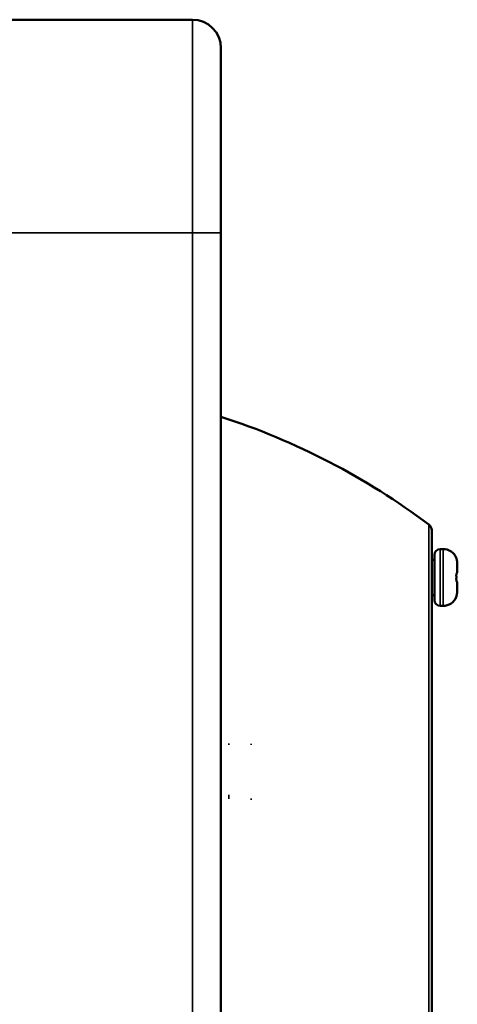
# Model space of a CAD drawing. Header units: millimetres. Extents: x 50 to 3176, y 50 to 2109.
# Tile 111 of 256: x 546 to 576, y 1102 to 1172. Entities that reach past the tile are written whole.
import ezdxf

# ---------------------------------------------------------------- set-up
doc = ezdxf.new("R2010")
doc.units = ezdxf.units.MM
doc.header["$LTSCALE"] = 10
doc.layers.add('Visible (ISO)', color=7, linetype='Continuous', lineweight=50)
doc.layers.add('Visible Narrow (ISO)', color=7, linetype='Continuous', lineweight=35)

msp = doc.modelspace()

# ---------------------------------------------------------------- linework, layer by layer
at = {"layer": 'Visible (ISO)'}
for p, q in [((476.2896, 1171.7716), (557.6896, 1171.7716)), ((559.6896, 1169.7716), (559.6896, 1156.7716)), ((559.6896, 1156.7716), (559.6896, 1079.9226)), ((559.6896, 1155.6841), (559.6896, 1155.683)), ((559.6896, 1152.2836), (559.6896, 1152.2768)), ((559.6896, 1150.8222), (559.6896, 1150.8133)), ((574.5096, 1135.843), (574.5096, 1017.7001)), ((575.1096, 1134.5216), (575.3096, 1134.5216)), ((574.7096, 1133.7716), (574.5096, 1133.7716)), ((574.7096, 1134.1216), (574.7096, 1130.9216)), ((576.3096, 1132.8716), (576.3096, 1133.4583)), ((576.3096, 1131.5848), (576.3096, 1132.1716)), ((574.7096, 1131.2716), (574.5096, 1131.2716)), ((575.1096, 1130.5216), (575.3096, 1130.5216))]:
    msp.add_line(p, q, dxfattribs=at)
for centre, radius, start, end in [((557.6896, 1169.7716), 2, 0, 90), ((544.1868, 1096.0852), 50.2, 53.125746, 72.011759), ((574.0096, 1135.843), 0.5, 0, 53.079558), ((575.1096, 1134.1216), 0.4, 90, 180), ((575.3096, 1133.5216), 1, 21.61802, 90), ((576.1928, 1133.8716), 0.05, 354.749324, 21.61343), ((576.2596, 1132.8716), 0.05, 281.510542, 0.006037), ((576.2596, 1132.1716), 0.05, 359.992851, 78.489771), ((575.1096, 1130.9216), 0.4, 180, 270), ((575.3096, 1131.5216), 1, 270, 338.382012), ((576.1928, 1131.1716), 0.05, 338.387517, 5.248357), ((518.1896, 1076.7716), 36.5, 5.726915, 125.495681)]:
    msp.add_arc(centre, radius, start, end, dxfattribs=at)
for centre, major_axis, ratio, start_param, end_param in [((574.7725, 1133.2789), (1.4646, 0.5702), 0.8184005, 5.9747423, 5.9747849), ((574.7768, 1131.7633), (1.4597, -0.5706), 0.8194798, 0.3099455, 0.3100032)]:
    msp.add_ellipse(centre, major_axis=major_axis, ratio=ratio, start_param=start_param, end_param=end_param, dxfattribs=at)
for points in [[(559.6896, 1155.683), (559.6896, 1155.6475), (559.6896, 1155.5722), (559.6896, 1155.4553)], [(559.6896, 1152.2768), (559.6896, 1151.8096), (559.6897, 1151.3141), (559.6896, 1150.8222)]]:
    msp.add_open_spline(points, degree=3, dxfattribs=at)
for points, knots in [([(576.2407, 1133.8756), (576.2407, 1133.8756), (576.2407, 1133.8752), (576.2411, 1133.8732), (576.2417, 1133.8708), (576.2437, 1133.8624), (576.2456, 1133.855), (576.251, 1133.8345), (576.2549, 1133.82), (576.2639, 1133.785), (576.2693, 1133.7635), (576.2803, 1133.7161), (576.2859, 1133.6893), (576.2928, 1133.6513), (576.2947, 1133.6403), (576.2964, 1133.6293)], [0.010470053, 0.010470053, 0.010470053, 0.010470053, 0.011845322, 0.011845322, 0.01482117, 0.01482117, 0.01988571, 0.01988571, 0.026618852, 0.026618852, 0.034333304, 0.034333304, 0.042671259, 0.042671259, 0.046004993, 0.046004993, 0.046004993, 0.046004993]), ([(576.2426, 1133.867), (576.2439, 1133.8617), (576.2457, 1133.8545), (576.251, 1133.8343), (576.2549, 1133.8198), (576.264, 1133.7848), (576.2694, 1133.7633), (576.2803, 1133.7159), (576.286, 1133.689), (576.2928, 1133.6511), (576.2947, 1133.6402), (576.2964, 1133.6293)], [0.015029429, 0.015029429, 0.015029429, 0.015029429, 0.019908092, 0.019908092, 0.026637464, 0.026637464, 0.034350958, 0.034350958, 0.042690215, 0.042690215, 0.045999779, 0.045999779, 0.045999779, 0.045999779]), ([(576.2964, 1133.6293), (576.2982, 1133.618), (576.2997, 1133.6067), (576.3026, 1133.584), (576.3038, 1133.5726), (576.3059, 1133.5498), (576.3068, 1133.5384), (576.3082, 1133.5155), (576.3088, 1133.5041), (576.3095, 1133.4812), (576.3096, 1133.4698), (576.3096, 1133.4584)], [1.41602486, 1.41602486, 1.41602486, 1.41602486, 1.44704356, 1.44704356, 1.47806225, 1.47806225, 1.50908095, 1.50908095, 1.54009965, 1.54009965, 1.57111835, 1.57111835, 1.57111835, 1.57111835]), ([(576.2413, 1132.4201), (576.2406, 1132.3974), (576.2411, 1132.3744), (576.244, 1132.3318), (576.2464, 1132.3116), (576.2526, 1132.2756), (576.2564, 1132.2592), (576.2644, 1132.2326), (576.2687, 1132.222), (576.2732, 1132.2132), (576.2743, 1132.2114), (576.275, 1132.2105), (576.275, 1132.2104), (576.275, 1132.2104)], [0, 0, 0, 0, 0.00680857, 0.00680857, 0.013458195, 0.013458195, 0.020241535, 0.020241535, 0.027148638, 0.027148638, 0.030157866, 0.030157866, 0.031050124, 0.031050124, 0.031050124, 0.031050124]), ([(576.275, 1132.8327), (576.275, 1132.8327), (576.2748, 1132.8325), (576.2737, 1132.8307), (576.2722, 1132.8282), (576.2683, 1132.8199), (576.2655, 1132.813), (576.2592, 1132.7939), (576.2556, 1132.7804), (576.2489, 1132.748), (576.2459, 1132.7283), (576.2419, 1132.6863), (576.2409, 1132.6636), (576.241, 1132.6349), (576.2411, 1132.629), (576.2413, 1132.623)], [0.00726272, 0.00726272, 0.00726272, 0.00726272, 0.008736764, 0.008736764, 0.012013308, 0.012013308, 0.016718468, 0.016718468, 0.022856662, 0.022856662, 0.029711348, 0.029711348, 0.03656282, 0.03656282, 0.038341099, 0.038341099, 0.038341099, 0.038341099]), ([(576.2413, 1132.623), (576.2417, 1132.6095), (576.242, 1132.596), (576.2425, 1132.5689), (576.2427, 1132.5554), (576.2428, 1132.5283), (576.2428, 1132.5148), (576.2427, 1132.4877), (576.2425, 1132.4742), (576.242, 1132.4471), (576.2417, 1132.4336), (576.2413, 1132.4201)], [1.541271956, 1.541271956, 1.541271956, 1.541271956, 1.553081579, 1.553081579, 1.564891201, 1.564891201, 1.576700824, 1.576700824, 1.588510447, 1.588510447, 1.60032007, 1.60032007, 1.60032007, 1.60032007]), ([(576.3096, 1131.5847), (576.3096, 1131.5733), (576.3095, 1131.5619), (576.3088, 1131.539), (576.3082, 1131.5276), (576.3068, 1131.5047), (576.3059, 1131.4933), (576.3038, 1131.4705), (576.3026, 1131.4591), (576.2997, 1131.4364), (576.2982, 1131.4251), (576.2964, 1131.4138)], [1.57047961, 1.57047961, 1.57047961, 1.57047961, 1.60149927, 1.60149927, 1.63251893, 1.63251893, 1.66353859, 1.66353859, 1.69455825, 1.69455825, 1.72557792, 1.72557792, 1.72557792, 1.72557792]), ([(576.2964, 1131.4138), (576.2918, 1131.3848), (576.2862, 1131.3556), (576.2746, 1131.3016), (576.2685, 1131.2761), (576.2573, 1131.2321), (576.2521, 1131.2127), (576.2464, 1131.1911), (576.2448, 1131.1852), (576.2425, 1131.1759), (576.2417, 1131.1724), (576.2408, 1131.1686), (576.2407, 1131.1675), (576.2407, 1131.1675)], [0, 0, 0, 0, 0.008809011, 0.008809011, 0.017447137, 0.017447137, 0.025900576, 0.025900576, 0.029756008, 0.029756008, 0.033245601, 0.033245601, 0.035488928, 0.035488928, 0.035488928, 0.035488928]), ([(576.2964, 1131.4138), (576.2918, 1131.3848), (576.2862, 1131.3556), (576.2746, 1131.3017), (576.2685, 1131.2762), (576.2573, 1131.2321), (576.2521, 1131.2128), (576.2464, 1131.1911), (576.2448, 1131.1852), (576.2432, 1131.1788), (576.2429, 1131.1774), (576.2426, 1131.1761)], [0, 0, 0, 0, 0.00879836, 0.00879836, 0.017436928, 0.017436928, 0.025891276, 0.025891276, 0.029749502, 0.029749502, 0.030941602, 0.030941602, 0.030941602, 0.030941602])]:
    msp.add_open_spline(points, degree=3, knots=knots, dxfattribs=at)
at = {"layer": 'Visible Narrow (ISO)'}
for p, q in [((557.6896, 1171.7716), (557.6896, 1156.7716)), ((557.6896, 1156.7716), (476.2896, 1156.7716)), ((557.6896, 1080.2369), (557.6896, 1156.7716)), ((557.6896, 1156.7716), (559.6896, 1156.7716)), ((574.3098, 1136.242), (574.3098, 1136.2429)), ((574.31, 1017.3004), (574.31, 1136.2419)), ((575.1096, 1130.5216), (575.1096, 1134.5216)), ((575.3096, 1134.5216), (575.3096, 1130.5216)), ((576.2377, 1132.4202), (576.2413, 1132.4201))]:
    msp.add_line(p, q, dxfattribs=at)
msp.add_arc((518.1896, 1076.7716), 36.35, 5.763979, 125.495681, dxfattribs=at)
for centre, major_axis, ratio, start_param, end_param in [((576.1913, 1133.8716), (0.0186, -0.0464), 0.9996842, 1.2092749, 1.5707963), ((574.7725, 1133.2789), (1.4646, 0.5702), 0.8184005, 5.9747849, 6.1063229), ((576.247, 1133.6216), (0.0494, 0.0078), 0.000016, 6.2338871, 6.2831849), ((572.9564, 1132.5216), (0, -3.2969), 0.995744, 1.5400367, 1.6015559), ((576.247, 1132.8716), (0.0257, -0.0427), 0.9944245, 0, 1.0733093), ((576.247, 1132.1716), (0.0257, 0.0427), 0.9944225, 5.2096181, 6.2831853), ((574.7814, 1132.8297), (1.5283, 0.0419), 0.0140446, 6.2831147, 6.4147533), ((575.2117, 1132.199), (1.0979, -0.0274), 0.0163259, 6.1278702, 6.283833), ((574.7768, 1131.7633), (1.4597, -0.5706), 0.8194798, 0.1782347, 0.3099455), ((576.1913, 1131.1716), (-0.0009, -0.05), 0.9995629, 1.2093676, 1.5707963), ((576.247, 1131.4216), (0.0494, -0.0078), 0.0000108, 6.2831851, 6.3323235), ((560.2366, 1120.6121), (0.0033, 0.3), 0.0395623, 5.2028873, 5.5436384), ((561.8123, 1120.5945), (0.0033, 0.3), 0.0395623, 5.2706544, 5.5441425), ((560.2366, 1116.74), (0.0119, 0.2998), 0.0111577, 5.4522866, 6.1208909), ((560.2734, 1117.6274), (-0.0238, -0.5995), 0.0108353, 5.4614854, 6.1208105), ((561.8123, 1116.6776), (0.0119, 0.2998), 0.0111577, 5.4520491, 6.1202988)]:
    msp.add_ellipse(centre, major_axis=major_axis, ratio=ratio, start_param=start_param, end_param=end_param, dxfattribs=at)
for points, knots in [([(576.2963, 1133.6293), (576.2935, 1133.6471), (576.2904, 1133.6644), (576.2866, 1133.6843), (576.2859, 1133.6877), (576.2825, 1133.7043), (576.2798, 1133.7169), (576.2757, 1133.7351), (576.2744, 1133.7409), (576.2705, 1133.7573), (576.268, 1133.7678), (576.2638, 1133.7846), (576.2621, 1133.7912), (576.2573, 1133.81), (576.2543, 1133.8213), (576.251, 1133.8337), (576.2503, 1133.836), (576.2472, 1133.8479), (576.2449, 1133.8562), (576.2427, 1133.8646), (576.2424, 1133.866), (576.2407, 1133.8726), (576.2396, 1133.877), (576.2385, 1133.8822), (576.2382, 1133.8836), (576.2373, 1133.888), (576.2372, 1133.8898), (576.2375, 1133.8902), (576.2376, 1133.8902), (576.2377, 1133.8901)], [0.0000006, 0.0000006, 0.0000006, 0.0000006, 0.11777651, 0.11777651, 0.14285714, 0.14285714, 0.23931503, 0.23931503, 0.28571429, 0.28571429, 0.37072129, 0.37072129, 0.42857143, 0.42857143, 0.54367602, 0.54367602, 0.57142857, 0.57142857, 0.69002258, 0.69002258, 0.71428571, 0.71428571, 0.81134316, 0.81134316, 0.85714286, 0.85714286, 0.97647404, 0.97647404, 1, 1, 1, 1]), ([(576.2393, 1133.89), (576.2393, 1133.89), (576.2392, 1133.89), (576.2386, 1133.89), (576.2381, 1133.8901), (576.2377, 1133.8901)], [0.00093746, 0.00093746, 0.00093746, 0.00093746, 0.33333333, 0.66666667, 0.99997651, 0.99997651, 0.99997651, 0.99997651]), ([(576.2377, 1132.623), (576.2372, 1132.6377), (576.2372, 1132.6525), (576.2377, 1132.6675), (576.2378, 1132.6704), (576.2379, 1132.6734), (576.238, 1132.6764), (576.2385, 1132.6882), (576.2394, 1132.7001), (576.2404, 1132.7116), (576.241, 1132.7177), (576.2417, 1132.7238), (576.2424, 1132.7296), (576.244, 1132.7427), (576.2459, 1132.7549), (576.2481, 1132.7665), (576.2487, 1132.7698), (576.2494, 1132.773), (576.25, 1132.7762), (576.2527, 1132.7888), (576.2557, 1132.8006), (576.2589, 1132.8115), (576.2594, 1132.8131), (576.26, 1132.8148), (576.2605, 1132.8164), (576.263, 1132.8244), (576.2657, 1132.8318), (576.2685, 1132.8383), (576.2699, 1132.8417), (576.2713, 1132.8449), (576.2727, 1132.8478), (576.2761, 1132.8548), (576.2794, 1132.8604), (576.2826, 1132.8646), (576.2834, 1132.8656), (576.2842, 1132.8666), (576.285, 1132.8674), (576.2888, 1132.8715), (576.2923, 1132.8736), (576.2956, 1132.874), (576.2958, 1132.874), (576.2961, 1132.874), (576.2963, 1132.874)], [0, 0, 0, 0, 0.119125, 0.119125, 0.119125, 0.1428571, 0.1428571, 0.1428571, 0.2360064, 0.2360064, 0.2360064, 0.2857143, 0.2857143, 0.2857143, 0.396855, 0.396855, 0.396855, 0.4285714, 0.4285714, 0.4285714, 0.5524723, 0.5524723, 0.5524723, 0.5714286, 0.5714286, 0.5714286, 0.6656799, 0.6656799, 0.6656799, 0.7142857, 0.7142857, 0.7142857, 0.8288839, 0.8288839, 0.8288839, 0.8571429, 0.8571429, 0.8571429, 0.989737, 0.989737, 0.989737, 1, 1, 1, 1]), ([(576.2963, 1132.1691), (576.2934, 1132.1691), (576.2901, 1132.1707), (576.2862, 1132.1744), (576.2857, 1132.1749), (576.2823, 1132.1786), (576.2793, 1132.1829), (576.2752, 1132.1904), (576.2741, 1132.1924), (576.2705, 1132.1999), (576.2679, 1132.206), (576.2637, 1132.2171), (576.2621, 1132.2216), (576.2574, 1132.2364), (576.2544, 1132.2475), (576.2511, 1132.262), (576.2505, 1132.2649), (576.2473, 1132.28), (576.2451, 1132.2928), (576.2429, 1132.3093), (576.2425, 1132.3123), (576.2408, 1132.327), (576.2397, 1132.3391), (576.2385, 1132.3569), (576.2382, 1132.3626), (576.2373, 1132.3833), (576.2372, 1132.3981), (576.2376, 1132.4152), (576.2376, 1132.4177), (576.2377, 1132.4202)], [0, 0, 0, 0, 0.1253465, 0.1253465, 0.1428571, 0.1428571, 0.2499687, 0.2499687, 0.2857143, 0.2857143, 0.3740097, 0.3740097, 0.4285714, 0.4285714, 0.5438275, 0.5438275, 0.5714286, 0.5714286, 0.6885438, 0.6885438, 0.7142857, 0.7142857, 0.8116697, 0.8116697, 0.8571429, 0.8571429, 0.9791801, 0.9791801, 1, 1, 1, 1]), ([(576.2377, 1131.153), (576.2372, 1131.1528), (576.2372, 1131.154), (576.2377, 1131.1572), (576.2378, 1131.1579), (576.2385, 1131.1612), (576.2393, 1131.1648), (576.2409, 1131.1714), (576.2416, 1131.1739), (576.2439, 1131.1829), (576.2458, 1131.1902), (576.2486, 1131.2008), (576.2493, 1131.2031), (576.2525, 1131.2152), (576.2554, 1131.2262), (576.2592, 1131.2407), (576.2598, 1131.2428), (576.2628, 1131.2545), (576.2654, 1131.2647), (576.2695, 1131.2817), (576.2711, 1131.2882), (576.2757, 1131.3075), (576.2786, 1131.3208), (576.2827, 1131.3399), (576.2838, 1131.3452), (576.2884, 1131.368), (576.2919, 1131.3863), (576.2955, 1131.4083), (576.2959, 1131.411), (576.2963, 1131.4138)], [0, 0, 0, 0, 0.11695905, 0.11695905, 0.14285714, 0.14285714, 0.23614453, 0.23614453, 0.28571429, 0.28571429, 0.39849325, 0.39849325, 0.42857143, 0.42857143, 0.55086202, 0.55086202, 0.57142857, 0.57142857, 0.66153833, 0.66153833, 0.71428571, 0.71428571, 0.8178296, 0.8178296, 0.85714286, 0.85714286, 0.98213034, 0.98213034, 0.99999943, 0.99999943, 0.99999943, 0.99999943]), ([(576.2377, 1131.153), (576.2381, 1131.153), (576.2386, 1131.1531), (576.2392, 1131.1531), (576.2393, 1131.1531), (576.2393, 1131.1531)], [0.00002294, 0.00002294, 0.00002294, 0.00002294, 0.33333333, 0.66666667, 0.99733449, 0.99733449, 0.99733449, 0.99733449])]:
    msp.add_open_spline(points, degree=3, knots=knots, dxfattribs=at)

doc.saveas('drawing.dxf')
